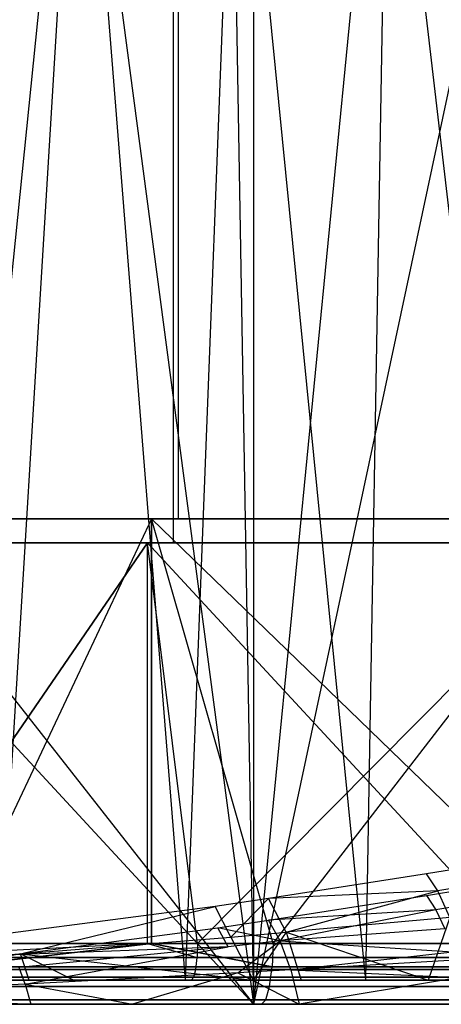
# Model space of a CAD drawing. Extents: x 0.01 to 2.77, y 0.07 to 2.63.
# Tile 22 of 39: x 1.57 to 1.71, y 0.07 to 0.39. Entities that reach past the tile are written whole.
import ezdxf

# ---------------------------------------------------------------- set-up
doc = ezdxf.new("R2010")
doc.units = 0
doc.header["$MEASUREMENT"] = 0
doc.layers.get('0').update_dxf_attribs({"color": 13, "linetype": 'CONTINUOUS'})

# ---------------------------------------------------------------- blocks, each defined once
blk = doc.blocks.new('AVA_LED_PM_STL')
at = {"color": 0}
for p, q in [((1.62335, 2.62686, 0.33412), (1.62335, 0.22528, 0.33412)), ((1.62335, 2.62686, 0.33412), (1.62335, 0.22528, 0.33412)), ((1.62335, 2.62686, 2.44934), (1.62335, 0.22528, 2.44934)), ((1.62335, 2.62686, 2.44934), (1.62335, 0.22528, 2.44934)), ((1.62167, 2.60717, 2.44165), (1.62167, 0.21741, 2.44165)), ((1.62167, 2.60717, 2.44165), (1.62167, 0.21741, 2.44165)), ((1.62167, 2.60717, 0.34181), (1.62167, 0.21741, 0.34181)), ((1.62167, 2.60717, 0.34181), (1.62167, 0.21741, 0.34181)), ((1.58983, 0.50588, 1.57031), (1.55706, 0.18348, 1.57593)), ((1.58983, 0.50588, 1.57031), (1.55706, 0.18348, 1.57593)), ((1.59128, 0.50588, 1.57805), (1.56502, 0.07568, 1.58264)), ((1.59128, 0.50588, 1.57805), (1.56502, 0.07568, 1.58264)), ((1.58983, 0.50588, 1.57031), (1.6477, 0.0678, 1.55768)), ((1.58983, 0.50588, 1.57031), (1.6477, 0.0678, 1.55768)), ((1.59128, 0.50588, 1.57805), (1.62561, 0.07568, 1.57099)), ((1.59128, 0.50588, 1.57805), (1.62561, 0.07568, 1.57099)), ((1.64202, 0.50071, 1.56718), (1.62561, 0.07568, 1.57099)), ((1.64202, 0.50071, 1.56718), (1.62561, 0.07568, 1.57099)), ((1.64038, 0.50068, 1.55948), (1.6477, 0.0678, 1.55768)), ((1.64038, 0.50068, 1.55948), (1.6477, 0.0678, 1.55768)), ((1.64202, 0.50071, 1.56718), (1.68408, 0.07568, 1.55607)), ((1.64202, 0.50071, 1.56718), (1.68408, 0.07568, 1.55607)), ((1.64771, 0.49982, 1.55768), (1.6477, 0.0678, 1.55768)), ((1.64771, 0.49982, 1.55768), (1.6477, 0.0678, 1.55768)), ((1.68946, 0.49438, 1.5463), (1.6477, 0.0678, 1.55768)), ((1.68946, 0.49438, 1.5463), (1.6477, 0.0678, 1.55768)), ((1.6913, 0.49443, 1.55396), (1.68408, 0.07568, 1.55607)), ((1.6913, 0.49443, 1.55396), (1.68408, 0.07568, 1.55607)), ((1.6913, 0.49443, 1.55396), (1.74001, 0.07568, 1.53809)), ((1.6913, 0.49443, 1.55396), (1.74001, 0.07568, 1.53809)), ((1.73702, 0.48697, 1.5308), (1.6477, 0.0678, 1.55768)), ((1.73702, 0.48697, 1.5308), (1.6477, 0.0678, 1.55768)), ((1.46633, 0.22528, 0.0158), (1.61466, 0.22528, 0.03193)), ((1.61466, 0.22528, 2.75153), (1.46633, 0.22528, 2.76766)), ((1.46633, 0.22528, 0.0158), (1.61466, 0.22528, 0.03193)), ((1.61466, 0.22528, 2.75153), (1.46633, 0.22528, 2.76766)), ((1.62335, 0.22528, 2.44934), (1.49163, 0.22528, 2.46979)), ((1.49163, 0.22528, 0.31367), (1.62335, 0.22528, 0.33412)), ((1.49163, 0.22528, 0.31367), (1.62335, 0.22528, 0.33412)), ((1.62335, 0.22528, 2.44934), (1.49163, 0.22528, 2.46979)), ((1.61466, 0.22528, 0.03193), (1.54976, 0.08749, 0.02287)), ((1.61466, 0.22528, 0.03193), (1.54976, 0.08749, 0.02287)), ((1.61466, 0.22528, 2.75153), (1.54976, 0.08749, 2.76059)), ((1.61466, 0.22528, 2.75153), (1.54976, 0.08749, 2.76059)), ((1.65408, 0.08749, 0.03898), (1.61466, 0.22528, 0.03193)), ((1.61466, 0.22528, 0.03193), (1.76037, 0.22528, 0.06401)), ((1.61466, 0.22528, 0.03193), (1.61466, 0.08749, 0.03193)), ((1.61466, 0.22528, 0.03193), (1.61466, 0.08749, 0.03193)), ((1.65408, 0.08749, 0.03898), (1.61466, 0.22528, 0.03193)), ((1.61466, 0.08749, 2.75153), (1.61466, 0.22528, 2.75153)), ((1.65408, 0.08749, 2.74448), (1.61466, 0.22528, 2.75153)), ((1.61466, 0.08749, 2.75153), (1.61466, 0.22528, 2.75153)), ((1.65408, 0.08749, 2.74448), (1.61466, 0.22528, 2.75153)), ((1.75686, 0.08749, 2.72043), (1.61466, 0.22528, 2.75153)), ((1.75686, 0.08749, 2.72043), (1.61466, 0.22528, 2.75153)), ((1.76037, 0.22528, 2.71946), (1.61466, 0.22528, 2.75153)), ((1.61466, 0.22528, 0.03193), (1.76037, 0.22528, 0.06401)), ((1.76037, 0.22528, 2.71946), (1.61466, 0.22528, 2.75153)), ((1.75157, 0.22528, 2.41286), (1.62335, 0.22528, 2.44934)), ((1.62335, 0.22528, 0.33412), (1.75157, 0.22528, 0.3706)), ((1.62335, 0.22528, 0.33412), (1.75157, 0.22528, 0.3706)), ((1.75157, 0.22528, 2.41286), (1.62335, 0.22528, 2.44934)), ((1.65408, 0.08749, 0.03898), (1.76037, 0.22528, 0.06401)), ((1.65408, 0.08749, 0.03898), (1.76037, 0.22528, 0.06401)), ((1.46591, 0.21741, 2.7598), (1.61339, 0.21741, 2.74376)), ((1.61339, 0.21741, 0.0397), (1.46591, 0.21741, 0.02366)), ((1.61339, 0.21741, 0.0397), (1.46591, 0.21741, 0.02366)), ((1.46591, 0.21741, 2.7598), (1.61339, 0.21741, 2.74376)), ((1.4909, 0.21741, 2.46195), (1.62167, 0.21741, 2.44165)), ((1.62167, 0.21741, 0.34181), (1.4909, 0.21741, 0.32151)), ((1.4909, 0.21741, 2.46195), (1.62167, 0.21741, 2.44165)), ((1.62167, 0.21741, 0.34181), (1.4909, 0.21741, 0.32151)), ((1.52437, 0.08749, 2.75538), (1.61339, 0.21741, 2.74376)), ((1.52437, 0.08749, 2.75538), (1.61339, 0.21741, 2.74376)), ((1.61339, 0.21741, 0.0397), (1.52437, 0.08749, 0.02809)), ((1.61339, 0.21741, 0.0397), (1.52437, 0.08749, 0.02809)), ((1.62964, 0.08749, 2.741), (1.61339, 0.21741, 2.74376)), ((1.61339, 0.21741, 2.74376), (1.75827, 0.21741, 2.71187)), ((1.61339, 0.08749, 2.74376), (1.61339, 0.21741, 2.74376)), ((1.62964, 0.08749, 2.741), (1.61339, 0.21741, 2.74376)), ((1.61339, 0.08749, 2.74376), (1.61339, 0.21741, 2.74376)), ((1.61339, 0.08749, 0.0397), (1.61339, 0.21741, 0.0397)), ((1.62964, 0.08749, 0.04247), (1.61339, 0.21741, 0.0397)), ((1.61339, 0.08749, 0.0397), (1.61339, 0.21741, 0.0397)), ((1.62964, 0.08749, 0.04247), (1.61339, 0.21741, 0.0397)), ((1.73349, 0.08749, 0.06496), (1.61339, 0.21741, 0.0397)), ((1.73349, 0.08749, 0.06496), (1.61339, 0.21741, 0.0397)), ((1.75827, 0.21741, 0.07159), (1.61339, 0.21741, 0.0397)), ((1.75827, 0.21741, 0.07159), (1.61339, 0.21741, 0.0397)), ((1.61339, 0.21741, 2.74376), (1.75827, 0.21741, 2.71187)), ((1.62167, 0.21741, 2.44165), (1.74895, 0.21741, 2.40544)), ((1.74895, 0.21741, 0.37803), (1.62167, 0.21741, 0.34181)), ((1.62167, 0.21741, 2.44165), (1.74895, 0.21741, 2.40544)), ((1.74895, 0.21741, 0.37803), (1.62167, 0.21741, 0.34181)), ((1.62964, 0.08749, 2.741), (1.75827, 0.21741, 2.71187)), ((1.62964, 0.08749, 2.741), (1.75827, 0.21741, 2.71187)), ((1.6477, 0.0678, 1.55768), (1.54089, 0.18348, 1.5783)), ((1.6477, 0.0678, 1.55768), (1.54089, 0.18348, 1.5783)), ((1.55706, 0.18348, 1.57593), (1.6477, 0.0678, 1.55768)), ((1.55706, 0.18348, 1.57593), (1.6477, 0.0678, 1.55768)), ((1.71625, 0.11218, 0.63611), (1.70379, 0.11008, 0.6319)), ((1.71625, 0.11218, 0.63611), (1.70379, 0.11008, 0.6319)), ((1.70379, 0.11008, 0.6319), (1.65266, 0.10209, 0.61586)), ((1.70379, 0.11008, 0.6319), (1.65266, 0.10209, 0.61586)), ((1.70746, 0.10456, 0.62352), (1.70379, 0.11008, 0.6319)), ((1.70746, 0.10456, 0.62352), (1.70379, 0.11008, 0.6319)), ((1.72009, 0.10667, 0.62777), (1.70746, 0.10456, 0.62352)), ((1.72009, 0.10667, 0.62777), (1.70746, 0.10456, 0.62352)), ((1.70746, 0.10456, 0.62352), (1.65266, 0.10209, 0.61586)), ((1.70746, 0.10456, 0.62352), (1.65266, 0.10209, 0.61586)), ((1.65266, 0.09504, 0.61937), (1.70379, 0.10304, 0.63541)), ((1.65266, 0.09504, 0.61937), (1.70379, 0.10304, 0.63541)), ((1.65839, 0.09115, 0.60206), (1.70746, 0.10456, 0.62352)), ((1.65839, 0.09115, 0.60206), (1.70746, 0.10456, 0.62352)), ((1.70379, 0.10304, 0.63541), (1.71553, 0.10501, 0.63937)), ((1.70379, 0.10304, 0.63541), (1.71553, 0.10501, 0.63937)), ((1.70379, 0.10304, 0.63541), (1.70685, 0.09843, 0.62843)), ((1.70379, 0.10304, 0.63541), (1.70685, 0.09843, 0.62843)), ((1.71139, 0.09599, 0.61584), (1.70746, 0.10456, 0.62352)), ((1.71139, 0.09599, 0.61584), (1.70746, 0.10456, 0.62352)), ((1.63531, 0.09956, 0.61079), (1.56906, 0.09084, 0.59331)), ((1.63531, 0.09956, 0.61079), (1.56906, 0.09084, 0.59331)), ((1.57222, 0.08419, 0.58352), (1.63531, 0.09956, 0.61079)), ((1.57222, 0.08419, 0.58352), (1.63531, 0.09956, 0.61079)), ((1.65266, 0.10209, 0.61586), (1.63531, 0.09956, 0.61079)), ((1.65266, 0.10209, 0.61586), (1.63531, 0.09956, 0.61079)), ((1.64045, 0.08959, 0.59779), (1.63531, 0.09956, 0.61079)), ((1.64045, 0.08959, 0.59779), (1.63531, 0.09956, 0.61079)), ((1.64045, 0.08959, 0.59779), (1.65266, 0.10209, 0.61586)), ((1.64045, 0.08959, 0.59779), (1.65266, 0.10209, 0.61586)), ((1.65839, 0.09115, 0.60206), (1.65266, 0.10209, 0.61586)), ((1.65839, 0.09115, 0.60206), (1.65266, 0.10209, 0.61586)), ((1.71872, 0.10041, 0.63242), (1.70685, 0.09843, 0.62843)), ((1.71872, 0.10041, 0.63242), (1.70685, 0.09843, 0.62843)), ((1.70685, 0.09843, 0.62843), (1.65266, 0.09504, 0.61937)), ((1.70685, 0.09843, 0.62843), (1.65266, 0.09504, 0.61937)), ((1.70685, 0.09843, 0.62843), (1.65642, 0.08834, 0.61008)), ((1.70685, 0.09843, 0.62843), (1.65642, 0.08834, 0.61008)), ((1.71139, 0.09599, 0.61584), (1.65839, 0.09115, 0.60206)), ((1.71139, 0.09599, 0.61584), (1.65839, 0.09115, 0.60206)), ((1.71139, 0.09599, 0.61584), (1.70437, 0.07568, 0.6046)), ((1.71139, 0.09599, 0.61584), (1.70437, 0.07568, 0.6046)), ((1.70685, 0.09843, 0.62843), (1.70974, 0.09226, 0.62271)), ((1.70685, 0.09843, 0.62843), (1.70974, 0.09226, 0.62271)), ((1.5697, 0.08387, 0.59698), (1.63615, 0.09263, 0.61455)), ((1.5697, 0.08387, 0.59698), (1.63615, 0.09263, 0.61455)), ((1.63615, 0.09263, 0.61455), (1.65266, 0.09504, 0.61937)), ((1.63615, 0.09263, 0.61455), (1.65266, 0.09504, 0.61937)), ((1.63954, 0.08649, 0.6058), (1.63615, 0.09263, 0.61455)), ((1.63954, 0.08649, 0.6058), (1.63615, 0.09263, 0.61455)), ((1.65642, 0.08834, 0.61008), (1.63615, 0.09263, 0.61455)), ((1.65642, 0.08834, 0.61008), (1.63615, 0.09263, 0.61455)), ((1.65642, 0.08834, 0.61008), (1.65266, 0.09504, 0.61937)), ((1.65642, 0.08834, 0.61008), (1.65266, 0.09504, 0.61937)), ((1.57222, 0.08419, 0.58352), (1.64045, 0.08959, 0.59779)), ((1.57222, 0.08419, 0.58352), (1.64045, 0.08959, 0.59779)), ((1.64045, 0.08959, 0.59779), (1.65839, 0.09115, 0.60206)), ((1.64045, 0.08959, 0.59779), (1.65839, 0.09115, 0.60206)), ((1.64045, 0.08959, 0.59779), (1.64767, 0.07568, 0.59005)), ((1.64045, 0.08959, 0.59779), (1.64767, 0.07568, 0.59005)), ((1.65839, 0.09115, 0.60206), (1.64767, 0.07568, 0.59005)), ((1.65839, 0.09115, 0.60206), (1.64767, 0.07568, 0.59005)), ((1.70974, 0.09226, 0.62271), (1.65642, 0.08834, 0.61008)), ((1.70974, 0.09226, 0.62271), (1.65642, 0.08834, 0.61008)), ((1.65839, 0.09115, 0.60206), (1.66317, 0.07568, 0.5937)), ((1.65839, 0.09115, 0.60206), (1.66317, 0.07568, 0.5937)), ((1.65839, 0.09115, 0.60206), (1.70437, 0.07568, 0.6046)), ((1.65839, 0.09115, 0.60206), (1.70437, 0.07568, 0.6046)), ((1.61339, 0.08749, 0.0397), (1.52428, 0.08297, 0.02898)), ((1.61339, 0.08749, 0.0397), (1.52428, 0.08297, 0.02898)), ((1.61339, 0.08749, 2.74376), (1.52428, 0.08297, 2.75448)), ((1.61339, 0.08749, 2.74376), (1.52428, 0.08297, 2.75448)), ((1.61339, 0.08749, 0.0397), (1.52437, 0.08749, 0.02809)), ((1.52437, 0.08749, 2.75538), (1.61339, 0.08749, 2.74376)), ((1.52437, 0.08749, 2.75538), (1.61339, 0.08749, 2.74376)), ((1.61339, 0.08749, 0.0397), (1.52437, 0.08749, 0.02809)), ((1.54959, 0.07995, 0.02436), (1.61466, 0.08749, 0.03193)), ((1.54959, 0.07995, 0.02436), (1.61466, 0.08749, 0.03193)), ((1.61466, 0.08749, 2.75153), (1.54959, 0.07995, 2.7591)), ((1.61466, 0.08749, 2.75153), (1.54959, 0.07995, 2.7591)), ((1.61466, 0.08749, 0.03193), (1.54976, 0.08749, 0.02287)), ((1.54976, 0.08749, 2.76059), (1.61466, 0.08749, 2.75153)), ((1.61466, 0.08749, 0.03193), (1.54976, 0.08749, 0.02287)), ((1.54976, 0.08749, 2.76059), (1.61466, 0.08749, 2.75153)), ((1.63954, 0.08649, 0.6058), (1.5697, 0.08387, 0.59698)), ((1.63954, 0.08649, 0.6058), (1.5697, 0.08387, 0.59698)), ((1.63954, 0.08649, 0.6058), (1.57178, 0.07972, 0.59047)), ((1.63954, 0.08649, 0.6058), (1.57178, 0.07972, 0.59047)), ((1.57376, 0.07429, 0.58496), (1.63954, 0.08649, 0.6058)), ((1.57376, 0.07429, 0.58496), (1.63954, 0.08649, 0.6058)), ((1.62964, 0.08749, 0.04247), (1.61339, 0.08749, 0.0397)), ((1.61339, 0.08749, 0.0397), (1.62949, 0.08297, 0.04335)), ((1.61339, 0.08749, 0.0397), (1.62949, 0.08297, 0.04335)), ((1.61339, 0.08749, 2.74376), (1.62949, 0.08297, 2.74011)), ((1.61339, 0.08749, 2.74376), (1.62949, 0.08297, 2.74011)), ((1.61339, 0.08749, 2.74376), (1.62964, 0.08749, 2.741)), ((1.61339, 0.08749, 2.74376), (1.62964, 0.08749, 2.741)), ((1.62964, 0.08749, 0.04247), (1.61339, 0.08749, 0.0397)), ((1.65408, 0.08749, 0.03898), (1.61466, 0.08749, 0.03193)), ((1.61466, 0.08749, 2.75153), (1.65408, 0.08749, 2.74448)), ((1.65408, 0.08749, 0.03898), (1.61466, 0.08749, 0.03193)), ((1.6538, 0.07995, 0.04046), (1.61466, 0.08749, 0.03193)), ((1.6538, 0.07995, 0.04046), (1.61466, 0.08749, 0.03193)), ((1.61466, 0.08749, 2.75153), (1.65408, 0.08749, 2.74448)), ((1.61466, 0.08749, 2.75153), (1.6538, 0.07995, 2.74301)), ((1.61466, 0.08749, 2.75153), (1.6538, 0.07995, 2.74301)), ((1.62964, 0.08749, 0.04247), (1.62949, 0.08297, 0.04335)), ((1.62964, 0.08749, 0.04247), (1.62949, 0.08297, 0.04335)), ((1.62964, 0.08749, 2.741), (1.62949, 0.08297, 2.74011)), ((1.62964, 0.08749, 2.741), (1.62949, 0.08297, 2.74011)), ((1.73349, 0.08749, 0.06496), (1.62964, 0.08749, 0.04247)), ((1.62964, 0.08749, 2.741), (1.73349, 0.08749, 2.7185)), ((1.62964, 0.08749, 2.741), (1.73349, 0.08749, 2.7185)), ((1.73349, 0.08749, 0.06496), (1.62964, 0.08749, 0.04247)), ((1.65642, 0.08834, 0.61008), (1.63954, 0.08649, 0.6058)), ((1.65642, 0.08834, 0.61008), (1.63954, 0.08649, 0.6058)), ((1.64265, 0.07798, 0.59919), (1.65642, 0.08834, 0.61008)), ((1.64265, 0.07798, 0.59919), (1.65642, 0.08834, 0.61008)), ((1.65408, 0.08749, 0.03898), (1.6538, 0.07995, 0.04046)), ((1.65408, 0.08749, 0.03898), (1.6538, 0.07995, 0.04046)), ((1.65408, 0.08749, 2.74448), (1.6538, 0.07995, 2.74301)), ((1.65408, 0.08749, 2.74448), (1.6538, 0.07995, 2.74301)), ((1.75686, 0.08749, 0.06304), (1.65408, 0.08749, 0.03898)), ((1.65408, 0.08749, 2.74448), (1.75686, 0.08749, 2.72043)), ((1.75686, 0.08749, 0.06304), (1.65408, 0.08749, 0.03898)), ((1.65408, 0.08749, 2.74448), (1.75686, 0.08749, 2.72043)), ((1.65642, 0.08834, 0.61008), (1.71234, 0.08484, 0.61853)), ((1.65983, 0.07897, 0.60331), (1.65642, 0.08834, 0.61008)), ((1.65983, 0.07897, 0.60331), (1.65642, 0.08834, 0.61008)), ((1.65642, 0.08834, 0.61008), (1.71234, 0.08484, 0.61853)), ((1.50585, 0.07988, 0.57273), (1.57222, 0.08419, 0.58352)), ((1.50585, 0.07988, 0.57273), (1.57222, 0.08419, 0.58352)), ((1.57222, 0.08419, 0.58352), (1.53029, 0.07568, 0.57014)), ((1.57222, 0.08419, 0.58352), (1.53029, 0.07568, 0.57014)), ((1.58939, 0.07568, 0.5785), (1.57222, 0.08419, 0.58352)), ((1.57222, 0.08419, 0.58352), (1.64767, 0.07568, 0.59005)), ((1.58939, 0.07568, 0.5785), (1.57222, 0.08419, 0.58352)), ((1.57501, 0.07568, 0.57616), (1.57222, 0.08419, 0.58352)), ((1.57501, 0.07568, 0.57616), (1.57222, 0.08419, 0.58352)), ((1.57222, 0.08419, 0.58352), (1.64767, 0.07568, 0.59005)), ((1.65983, 0.07897, 0.60331), (1.71234, 0.08484, 0.61853)), ((1.65983, 0.07897, 0.60331), (1.71234, 0.08484, 0.61853)), ((1.52428, 0.08297, 0.02898), (1.62949, 0.08297, 0.04335)), ((1.62949, 0.08297, 2.74011), (1.52428, 0.08297, 2.75448)), ((1.62949, 0.08297, 2.74011), (1.52428, 0.08297, 2.75448)), ((1.52428, 0.08297, 0.02898), (1.62949, 0.08297, 0.04335)), ((1.6538, 0.07995, 2.74301), (1.54959, 0.07995, 2.7591)), ((1.54959, 0.07995, 0.02436), (1.6538, 0.07995, 0.04046)), ((1.54959, 0.07995, 0.02436), (1.6538, 0.07995, 0.04046)), ((1.6538, 0.07995, 2.74301), (1.54959, 0.07995, 2.7591)), ((1.62904, 0.07914, 2.73759), (1.62949, 0.08297, 2.74011)), ((1.62904, 0.07914, 2.73759), (1.62949, 0.08297, 2.74011)), ((1.62904, 0.07914, 0.04587), (1.62949, 0.08297, 0.04335)), ((1.62904, 0.07914, 0.04587), (1.62949, 0.08297, 0.04335)), ((1.62949, 0.08297, 0.04335), (1.73326, 0.08297, 0.06583)), ((1.73326, 0.08297, 2.71763), (1.62949, 0.08297, 2.74011)), ((1.73326, 0.08297, 2.71763), (1.62949, 0.08297, 2.74011)), ((1.62949, 0.08297, 0.04335), (1.73326, 0.08297, 0.06583)), ((1.65298, 0.07357, 2.73882), (1.6538, 0.07995, 2.74301)), ((1.65298, 0.07357, 2.73882), (1.6538, 0.07995, 2.74301)), ((1.65298, 0.07357, 0.04464), (1.6538, 0.07995, 0.04046)), ((1.65298, 0.07357, 0.04464), (1.6538, 0.07995, 0.04046)), ((1.75647, 0.07995, 2.71898), (1.6538, 0.07995, 2.74301)), ((1.6538, 0.07995, 0.04046), (1.75647, 0.07995, 0.06448)), ((1.6538, 0.07995, 0.04046), (1.75647, 0.07995, 0.06448)), ((1.75647, 0.07995, 2.71898), (1.6538, 0.07995, 2.74301)), ((1.71311, 0.08215, 0.61752), (1.65983, 0.07897, 0.60331)), ((1.71311, 0.08215, 0.61752), (1.65983, 0.07897, 0.60331)), ((1.62904, 0.07914, 2.73759), (1.52404, 0.07914, 2.75193)), ((1.52404, 0.07914, 0.03153), (1.62904, 0.07914, 0.04587)), ((1.62904, 0.07914, 2.73759), (1.52404, 0.07914, 2.75193)), ((1.52404, 0.07914, 0.03153), (1.62904, 0.07914, 0.04587)), ((1.57376, 0.07429, 0.58496), (1.57178, 0.07972, 0.59047)), ((1.57376, 0.07429, 0.58496), (1.57178, 0.07972, 0.59047)), ((1.64265, 0.07798, 0.59919), (1.57376, 0.07429, 0.58496)), ((1.64265, 0.07798, 0.59919), (1.57376, 0.07429, 0.58496)), ((1.64265, 0.07798, 0.59919), (1.60851, 0.0678, 0.58692)), ((1.64265, 0.07798, 0.59919), (1.60851, 0.0678, 0.58692)), ((1.62838, 0.07658, 2.73382), (1.62904, 0.07914, 2.73759)), ((1.62838, 0.07658, 2.73382), (1.62904, 0.07914, 2.73759)), ((1.62838, 0.07658, 0.04965), (1.62904, 0.07914, 0.04587)), ((1.62838, 0.07658, 0.04965), (1.62904, 0.07914, 0.04587)), ((1.73262, 0.07914, 2.71515), (1.62904, 0.07914, 2.73759)), ((1.62904, 0.07914, 0.04587), (1.73262, 0.07914, 0.06831)), ((1.73262, 0.07914, 2.71515), (1.62904, 0.07914, 2.73759)), ((1.62904, 0.07914, 0.04587), (1.73262, 0.07914, 0.06831)), ((1.65983, 0.07897, 0.60331), (1.64265, 0.07798, 0.59919)), ((1.65983, 0.07897, 0.60331), (1.64265, 0.07798, 0.59919)), ((1.64265, 0.07798, 0.59919), (1.66256, 0.0678, 0.59968)), ((1.64265, 0.07798, 0.59919), (1.66256, 0.0678, 0.59968)), ((1.65983, 0.07897, 0.60331), (1.7145, 0.07654, 0.61611)), ((1.65983, 0.07897, 0.60331), (1.7145, 0.07654, 0.61611)), ((1.65983, 0.07897, 0.60331), (1.66256, 0.0678, 0.59968)), ((1.65983, 0.07897, 0.60331), (1.66256, 0.0678, 0.59968)), ((1.57376, 0.07429, 0.58496), (1.50676, 0.0713, 0.57463)), ((1.57376, 0.07429, 0.58496), (1.50676, 0.0713, 0.57463)), ((1.62759, 0.07568, 0.0541), (1.52323, 0.07568, 0.03984)), ((1.52323, 0.07568, 2.74362), (1.62759, 0.07568, 2.72936)), ((1.52323, 0.07568, 2.74362), (1.62759, 0.07568, 2.72936)), ((1.62759, 0.07568, 0.0541), (1.52323, 0.07568, 0.03984)), ((1.62838, 0.07658, 2.73382), (1.52366, 0.07658, 2.74812)), ((1.52366, 0.07658, 0.03535), (1.62838, 0.07658, 0.04965)), ((1.62838, 0.07658, 2.73382), (1.52366, 0.07658, 2.74812)), ((1.52366, 0.07658, 0.03535), (1.62838, 0.07658, 0.04965)), ((1.57501, 0.07568, 0.57616), (1.53029, 0.07568, 0.57014)), ((1.57501, 0.07568, 0.57616), (1.53029, 0.07568, 0.57014)), ((1.65298, 0.07357, 2.73882), (1.5491, 0.07357, 2.75487)), ((1.65298, 0.07357, 2.73882), (1.5491, 0.07357, 2.75487)), ((1.5491, 0.07357, 0.0286), (1.65298, 0.07357, 0.04464)), ((1.5491, 0.07357, 0.0286), (1.65298, 0.07357, 0.04464)), ((1.56502, 0.07568, 1.58264), (1.62561, 0.07568, 1.57099)), ((1.56502, 0.07568, 1.58264), (1.62561, 0.07568, 1.57099)), ((1.57376, 0.07429, 0.58496), (1.60851, 0.0678, 0.58692)), ((1.57376, 0.07429, 0.58496), (1.60851, 0.0678, 0.58692)), ((1.57376, 0.07429, 0.58496), (1.57558, 0.0678, 0.58066)), ((1.57376, 0.07429, 0.58496), (1.57558, 0.0678, 0.58066)), ((1.58939, 0.07568, 0.5785), (1.57501, 0.07568, 0.57616)), ((1.58939, 0.07568, 0.5785), (1.57501, 0.07568, 0.57616)), ((1.64767, 0.07568, 0.59005), (1.58939, 0.07568, 0.5785)), ((1.64767, 0.07568, 0.59005), (1.58939, 0.07568, 0.5785)), ((1.62561, 0.07568, 1.57099), (1.68408, 0.07568, 1.55607)), ((1.62561, 0.07568, 1.57099), (1.68408, 0.07568, 1.55607)), ((1.62759, 0.07568, 2.72936), (1.62838, 0.07658, 2.73382)), ((1.62759, 0.07568, 2.72936), (1.62838, 0.07658, 2.73382)), ((1.62759, 0.07568, 0.0541), (1.62838, 0.07658, 0.04965)), ((1.62759, 0.07568, 0.0541), (1.62838, 0.07658, 0.04965)), ((1.73054, 0.07568, 0.0764), (1.62759, 0.07568, 0.0541)), ((1.62759, 0.07568, 2.72936), (1.73054, 0.07568, 2.70707)), ((1.62759, 0.07568, 2.72936), (1.73054, 0.07568, 2.70707)), ((1.73054, 0.07568, 0.0764), (1.62759, 0.07568, 0.0541)), ((1.73167, 0.07658, 2.71144), (1.62838, 0.07658, 2.73382)), ((1.62838, 0.07658, 0.04965), (1.73167, 0.07658, 0.07202)), ((1.73167, 0.07658, 2.71144), (1.62838, 0.07658, 2.73382)), ((1.62838, 0.07658, 0.04965), (1.73167, 0.07658, 0.07202)), ((1.66317, 0.07568, 0.5937), (1.64767, 0.07568, 0.59005)), ((1.66317, 0.07568, 0.5937), (1.64767, 0.07568, 0.59005)), ((1.65177, 0.0693, 2.73255), (1.65298, 0.07357, 2.73882)), ((1.65177, 0.0693, 2.73255), (1.65298, 0.07357, 2.73882)), ((1.65177, 0.0693, 0.05091), (1.65298, 0.07357, 0.04464)), ((1.65177, 0.0693, 0.05091), (1.65298, 0.07357, 0.04464)), ((1.75534, 0.07357, 2.71487), (1.65298, 0.07357, 2.73882)), ((1.75534, 0.07357, 2.71487), (1.65298, 0.07357, 2.73882)), ((1.65298, 0.07357, 0.04464), (1.75534, 0.07357, 0.0686)), ((1.65298, 0.07357, 0.04464), (1.75534, 0.07357, 0.0686)), ((1.7145, 0.07654, 0.61611), (1.66256, 0.0678, 0.59968)), ((1.7145, 0.07654, 0.61611), (1.66256, 0.0678, 0.59968)), ((1.70437, 0.07568, 0.6046), (1.66317, 0.07568, 0.5937)), ((1.70437, 0.07568, 0.6046), (1.66317, 0.07568, 0.5937)), ((1.68408, 0.07568, 1.55607), (1.74001, 0.07568, 1.53809)), ((1.68408, 0.07568, 1.55607), (1.74001, 0.07568, 1.53809)), ((1.71719, 0.07568, 0.60836), (1.70437, 0.07568, 0.6046)), ((1.71719, 0.07568, 0.60836), (1.70437, 0.07568, 0.6046)), ((1.50676, 0.0713, 0.57463), (1.57558, 0.0678, 0.58066)), ((1.50676, 0.0713, 0.57463), (1.57558, 0.0678, 0.58066)), ((1.57558, 0.0678, 0.58066), (1.50019, 0.0678, 0.57037)), ((1.57558, 0.0678, 0.58066), (1.50019, 0.0678, 0.57037)), ((1.6477, 0.0678, 1.55768), (1.54089, 0.0678, 1.5783)), ((1.6477, 0.0678, 1.55768), (1.54089, 0.0678, 1.5783)), ((1.5475, 0.0678, 0.04243), (1.65033, 0.0678, 0.05831)), ((1.65033, 0.0678, 2.72516), (1.5475, 0.0678, 2.74104)), ((1.65033, 0.0678, 2.72516), (1.5475, 0.0678, 2.74104)), ((1.5475, 0.0678, 0.04243), (1.65033, 0.0678, 0.05831)), ((1.65177, 0.0693, 2.73255), (1.54837, 0.0693, 2.74852)), ((1.65177, 0.0693, 2.73255), (1.54837, 0.0693, 2.74852)), ((1.54837, 0.0693, 0.03494), (1.65177, 0.0693, 0.05091)), ((1.54837, 0.0693, 0.03494), (1.65177, 0.0693, 0.05091)), ((1.60851, 0.0678, 0.58692), (1.57558, 0.0678, 0.58066)), ((1.60851, 0.0678, 0.58692), (1.57558, 0.0678, 0.58066)), ((1.66256, 0.0678, 0.59968), (1.60851, 0.0678, 0.58692)), ((1.66256, 0.0678, 0.59968), (1.60851, 0.0678, 0.58692)), ((1.74889, 0.0678, 1.52648), (1.6477, 0.0678, 1.55768)), ((1.74889, 0.0678, 1.52648), (1.6477, 0.0678, 1.55768)), ((1.65033, 0.0678, 2.72516), (1.65177, 0.0693, 2.73255)), ((1.65033, 0.0678, 2.72516), (1.65177, 0.0693, 2.73255)), ((1.65033, 0.0678, 0.05831), (1.65177, 0.0693, 0.05091)), ((1.65033, 0.0678, 0.05831), (1.65177, 0.0693, 0.05091)), ((1.65033, 0.0678, 0.05831), (1.75165, 0.0678, 0.08202)), ((1.75165, 0.0678, 2.70145), (1.65033, 0.0678, 2.72516)), ((1.75165, 0.0678, 2.70145), (1.65033, 0.0678, 2.72516)), ((1.65033, 0.0678, 0.05831), (1.75165, 0.0678, 0.08202)), ((1.75364, 0.0693, 2.70871), (1.65177, 0.0693, 2.73255)), ((1.75364, 0.0693, 2.70871), (1.65177, 0.0693, 2.73255)), ((1.65177, 0.0693, 0.05091), (1.75364, 0.0693, 0.07475)), ((1.65177, 0.0693, 0.05091), (1.75364, 0.0693, 0.07475)), ((1.71206, 0.0678, 0.61426), (1.66256, 0.0678, 0.59968)), ((1.71206, 0.0678, 0.61426), (1.66256, 0.0678, 0.59968))]:
    blk.add_line(p, q, dxfattribs=at)

msp = doc.modelspace()

# ---------------------------------------------------------------- block references
at = {"color": 250}
msp.add_blockref('AVA_LED_PM_STL', (0, 0), dxfattribs=at)

doc.saveas('drawing.dxf')
